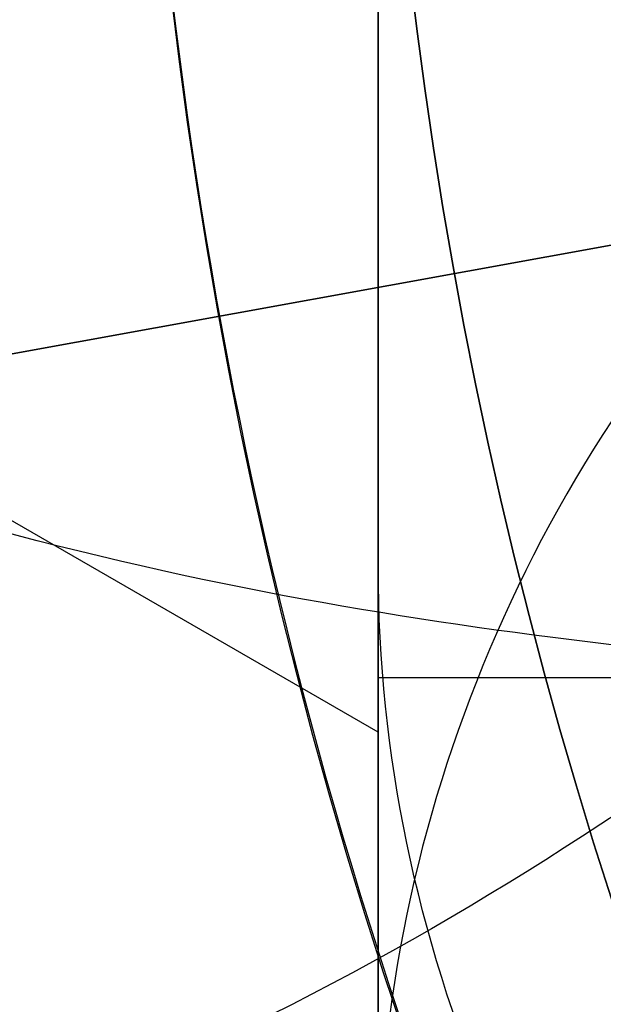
# Model space of a CAD drawing. Header units: millimetres. Extents: x -273 to 273, y -262 to 262.
# Tile 133 of 256: x -1.075 to -0.953, y -0.331 to -0.125. Entities that reach past the tile are written whole.
import ezdxf

# ---------------------------------------------------------------- set-up
doc = ezdxf.new("R2010")
doc.units = ezdxf.units.MM
doc.header["$MEASUREMENT"] = 0
doc.layers.add('Default', color=7, linetype='Continuous', true_color=0x000000)

# ---------------------------------------------------------------- blocks, each defined once
blk = doc.blocks.new('Block 01')
at = {"layer": 'Default', "color": 9, "true_color": 0xbfbfbf}
for p, q in [((-1, 0.2743069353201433, 778.668000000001), (-1.234013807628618, 0.1391990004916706, 778.668000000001)), ((-0.9999999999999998, 0.2628963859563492, 779.1679998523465), (0.9999999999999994, 0.2628963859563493, 779.1679998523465))]:
    blk.add_line(p, q, dxfattribs=at)
for points, knots in [([(-1.000000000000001, 0.9625595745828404, 779.189699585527), (-1.000000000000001, 1.280998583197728, 768.9222898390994), (-1.000000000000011, 1.60822665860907, 758.6551526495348), (-1.000000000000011, 2.162908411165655, 741.7134129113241), (-1.000000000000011, 2.385163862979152, 735.0386403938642), (-1.000000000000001, 2.680020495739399, 726.3185048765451), (-1.000000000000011, 2.749496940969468, 724.2730361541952), (-1.000000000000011, 2.950221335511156, 718.3886082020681), (-1.000000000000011, 3.082223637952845, 714.549674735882), (-1.000000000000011, 3.277304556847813, 708.911735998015), (-1.000000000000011, 3.339734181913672, 707.1127082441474), (-1.000000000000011, 3.555340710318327, 700.9136911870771), (-1.000000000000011, 3.709289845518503, 696.5137288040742), (-1.000000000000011, 3.950457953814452, 689.6254209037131), (-1.000000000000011, 4.037597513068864, 687.1370725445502), (-1.000000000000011, 4.243346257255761, 681.2464907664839), (-1.000000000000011, 4.361796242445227, 677.8442516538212), (-1.000000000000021, 4.51505934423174, 673.3905213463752), (-1.000000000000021, 4.55110413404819, 672.339072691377), (-1.000000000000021, 4.654748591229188, 669.3007794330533), (-1.000000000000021, 4.72190133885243, 667.313919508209), (-1.000000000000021, 4.819302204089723, 664.3890582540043), (-1.000000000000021, 4.850315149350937, 663.451082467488), (-1.000000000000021, 4.939106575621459, 660.7418510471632), (-1.000000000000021, 4.99619952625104, 658.9705727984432), (-1.000000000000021, 5.078196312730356, 656.3635239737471), (-1.000000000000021, 5.104171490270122, 655.5277872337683), (-1.000000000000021, 5.178117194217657, 653.1145003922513), (-1.000000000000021, 5.225159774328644, 651.5369216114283), (-1.000000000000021, 5.291775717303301, 649.2151569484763), (-1.000000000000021, 5.312728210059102, 648.4710108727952), (-1.000000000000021, 5.371892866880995, 646.3223061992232), (-1.000000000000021, 5.408934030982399, 644.9177149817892), (-1.000000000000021, 5.460257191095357, 642.8504632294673), (-1.000000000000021, 5.476222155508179, 642.1878448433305), (-1.000000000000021, 5.520726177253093, 640.2741157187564), (-1.000000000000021, 5.547853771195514, 639.0229716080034), (-1.000000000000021, 5.584037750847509, 637.1812211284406), (-1.000000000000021, 5.595070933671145, 636.5906540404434), (-1.000000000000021, 5.633113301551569, 634.4275768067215), (-1.000000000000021, 5.656253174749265, 632.8549951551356), (-1.000000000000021, 5.683104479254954, 630.3453829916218), (-1.000000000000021, 5.690876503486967, 629.4083981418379), (-1.000000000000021, 5.704959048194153, 626.7757251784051), (-1.000000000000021, 5.705103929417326, 625.0799908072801), (-1.000000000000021, 5.68662748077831, 622.6148386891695), (-1.000000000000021, 5.678186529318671, 621.8453577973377), (-1.000000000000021, 5.645450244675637, 619.6685621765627), (-1.000000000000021, 5.613843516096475, 618.2613429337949), (-1.000000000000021, 5.547641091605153, 616.2076259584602), (-1.000000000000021, 5.523868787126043, 615.5607945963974), (-1.000000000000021, 5.446622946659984, 613.7124725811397), (-1.000000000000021, 5.385124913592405, 612.5113068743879), (-1.000000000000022, 5.275243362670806, 610.7489796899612), (-1.000000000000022, 5.237283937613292, 610.1871802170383), (-1.000000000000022, 5.118499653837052, 608.5617062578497), (-1.000000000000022, 5.029625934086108, 607.4986175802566), (-1.000000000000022, 4.881019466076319, 605.9291952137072), (-1.000000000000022, 4.830320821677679, 605.4220101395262), (-1.000000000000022, 4.673910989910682, 603.9353326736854), (-1.000000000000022, 4.560934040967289, 602.9566088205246), (-1.000000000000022, 4.379236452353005, 601.5028346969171), (-1.000000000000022, 4.317553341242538, 601.0269018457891), (-1.000000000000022, 4.128574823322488, 599.6160337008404), (-1.000000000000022, 3.995433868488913, 598.6818870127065), (-1.000000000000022, 3.786684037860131, 597.2873614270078), (-1.000000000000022, 3.716032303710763, 596.8262352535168), (-1.000000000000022, 3.500665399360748, 595.4488499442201), (-1.000000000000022, 3.351765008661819, 594.5332490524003), (-1.000000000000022, 3.122282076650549, 593.1623081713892), (-1.000000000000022, 3.044892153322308, 592.7064300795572), (-1.000000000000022, 2.732205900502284, 590.8863798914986), (-1.000000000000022, 2.489709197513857, 589.5234549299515), (-1.000000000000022, 2.078471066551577, 587.2549467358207), (-1.000000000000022, 1.912200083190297, 586.3489072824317), (-1.000000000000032, 1.410808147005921, 583.6326549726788), (-1.000000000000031, 1.072868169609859, 581.8229631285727), (-1.000000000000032, 0.5711502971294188, 579.1065381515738), (-1.000000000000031, 0.4046971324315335, 578.2002993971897), (-1.000000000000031, -0.09076097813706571, 575.4739079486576), (-1.000000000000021, -0.4145497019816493, 573.6527914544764), (-1.000000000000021, -0.8824460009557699, 570.9120456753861), (-1.000000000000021, -1.035911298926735, 569.9940308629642), (-1.000000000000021, -1.488219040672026, 567.219143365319), (-1.000000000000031, -1.775493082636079, 565.3603697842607), (-1.000000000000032, -2.180303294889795, 562.5551785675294), (-1.000000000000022, -2.311710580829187, 561.6107802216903), (-1.000000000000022, -2.695615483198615, 558.739862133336), (-1.000000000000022, -2.932182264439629, 556.8112103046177), (-1.000000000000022, -3.257130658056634, 553.8923683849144), (-1.000000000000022, -3.361470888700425, 552.9039599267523), (-1.000000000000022, -3.663546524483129, 549.8806416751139), (-1.000000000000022, -3.84339114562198, 547.8439591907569), (-1.000000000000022, -4.083989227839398, 544.7530731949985), (-1.000000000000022, -4.160288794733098, 543.7000679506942), (-1.000000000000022, -4.379039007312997, 540.4594946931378), (-1.000000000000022, -4.504346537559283, 538.2707934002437), (-1.000000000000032, -4.66814441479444, 534.9404097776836), (-1.000000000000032, -4.719466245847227, 533.7993364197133), (-1.000000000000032, -4.865625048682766, 530.2683522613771), (-1.000000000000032, -4.946798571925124, 527.8778965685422), (-1.000000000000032, -5.053184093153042, 524.2318923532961), (-1.000000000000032, -5.086627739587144, 522.9765634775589), (-1.000000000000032, -5.166318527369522, 519.7554249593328), (-1.000000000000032, -5.209125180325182, 517.7895314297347), (-1.000000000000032, -5.261845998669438, 515.1450833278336), (-1.000000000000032, -5.274934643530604, 514.4665890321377), (-1.000000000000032, -5.313790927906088, 512.3949672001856), (-1.000000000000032, -5.338397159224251, 511.0018180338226), (-1.000000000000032, -5.374120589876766, 508.8936473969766), (-1.000000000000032, -5.385971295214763, 508.1786381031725), (-1.000000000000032, -5.42151507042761, 505.9960504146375), (-1.000000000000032, -5.444550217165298, 504.5284613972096), (-1.000000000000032, -5.478716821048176, 502.3080902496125), (-1.000000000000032, -5.490179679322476, 501.5553131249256), (-1.000000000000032, -5.524920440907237, 499.2587152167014), (-1.000000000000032, -5.547960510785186, 497.7148908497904), (-1.000000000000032, -5.582803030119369, 495.3799789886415), (-1.000000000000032, -5.594605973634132, 494.5888914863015), (-1.000000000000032, -5.630680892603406, 492.1773672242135), (-1.000000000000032, -5.6550555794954, 490.5569319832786), (-1.000000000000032, -5.692442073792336, 488.1072702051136), (-1.000000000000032, -5.70519005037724, 487.2780396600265), (-1.000000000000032, -5.744362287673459, 484.7528019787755), (-1.000000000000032, -5.771155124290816, 483.0568005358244), (-1.000000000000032, -5.812589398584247, 480.4943105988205), (-1.000000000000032, -5.826764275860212, 479.6278145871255), (-1.000000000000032, -5.870422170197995, 476.9922073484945), (-1.000000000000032, -5.900470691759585, 475.2231054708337), (-1.000000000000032, -5.947092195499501, 472.5518411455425), (-1.000000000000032, -5.963052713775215, 471.6496680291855), (-1.000000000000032, -6.012209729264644, 468.9091680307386), (-1.000000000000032, -6.046105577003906, 467.0708536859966), (-1.000000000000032, -6.098688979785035, 464.2970022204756), (-1.000000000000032, -6.116670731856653, 463.3614517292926), (-1.000000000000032, -6.171965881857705, 460.5236705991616), (-1.000000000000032, -6.210054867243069, 458.6214550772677), (-1.000000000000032, -6.269009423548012, 455.7533387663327), (-1.000000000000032, -6.2891248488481, 454.7874225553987), (-1.000000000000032, -6.350823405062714, 451.8621084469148), (-1.000000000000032, -6.393205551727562, 449.9027274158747), (-1.000000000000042, -6.458574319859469, 446.9508051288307), (-1.000000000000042, -6.480812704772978, 445.9582472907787), (-1.000000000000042, -6.548807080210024, 442.9572863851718), (-1.000000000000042, -6.595336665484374, 440.9489008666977), (-1.000000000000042, -6.666795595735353, 437.9257695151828), (-1.000000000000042, -6.691023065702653, 436.9110070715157), (-1.000000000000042, -6.764833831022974, 433.8484250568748), (-1.000000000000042, -6.815119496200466, 431.8006224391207), (-1.000000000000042, -6.891976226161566, 428.7210187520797), (-1.000000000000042, -6.917935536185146, 427.6892023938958), (-1.000000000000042, -7.023149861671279, 423.5381438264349), (-1.000000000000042, -7.103971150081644, 420.4189414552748), (-1.000000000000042, -7.241138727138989, 415.2075659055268), (-1.000000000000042, -7.29678422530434, 413.1153741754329), (-1.000000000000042, -7.437003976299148, 407.8807120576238), (-1.000000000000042, -7.522078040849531, 404.7382550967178), (-1.000000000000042, -7.635937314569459, 400.5500160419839), (-1.000000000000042, -7.664407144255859, 399.5042253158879), (-1.000000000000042, -7.749700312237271, 396.3732967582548), (-1.000000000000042, -7.806582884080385, 394.2881605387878), (-1.000000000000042, -7.891672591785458, 391.1648765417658), (-1.000000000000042, -7.919936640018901, 390.1267303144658), (-1.000000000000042, -8.00429786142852, 387.0239288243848), (-1.000000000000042, -8.060283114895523, 384.9592705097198), (-1.000000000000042, -8.143619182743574, 381.8691233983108), (-1.000000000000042, -8.171199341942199, 380.8436407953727), (-1.000000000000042, -8.253224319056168, 377.7832600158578), (-1.000000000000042, -8.307391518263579, 375.7483543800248), (-1.000000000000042, -8.38761078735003, 372.7048750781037), (-1.000000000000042, -8.414063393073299, 371.6963119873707), (-1.000000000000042, -8.49245311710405, 368.6903561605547), (-1.000000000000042, -8.543950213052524, 366.6929519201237), (-1.000000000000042, -8.619791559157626, 363.7073823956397), (-1.000000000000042, -8.644707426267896, 362.7192316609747), (-1.000000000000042, -8.71826754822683, 359.7774156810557), (-1.000000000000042, -8.766311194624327, 357.8237353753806), (-1.000000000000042, -8.836616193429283, 354.9050284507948), (-1.000000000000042, -8.859620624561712, 353.9400197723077), (-1.000000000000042, -8.927260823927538, 351.0697687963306), (-1.000000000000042, -8.971136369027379, 349.1645085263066), (-1.000000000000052, -9.034850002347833, 346.3193275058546), (-1.000000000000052, -9.05560279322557, 345.3794272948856), (-1.000000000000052, -9.116336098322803, 342.5858762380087), (-1.000000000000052, -9.155397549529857, 340.7322053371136), (-1.000000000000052, -9.211568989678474, 337.9649235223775), (-1.000000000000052, -9.22976443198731, 337.0513347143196), (-1.000000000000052, -9.282706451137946, 334.3373276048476), (-1.000000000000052, -9.31637641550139, 332.5368882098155), (-1.000000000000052, -9.364159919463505, 329.8495882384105), (-1.000000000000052, -9.379526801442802, 328.9627500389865), (-1.000000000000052, -9.423894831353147, 326.3288391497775), (-1.000000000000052, -9.451664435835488, 324.5817456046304), (-1.000000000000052, -9.49032037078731, 321.9742184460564), (-1.000000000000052, -9.502621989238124, 321.1138059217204), (-1.000000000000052, -9.53931983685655, 318.4428241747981), (-1.000000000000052, -9.56207256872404, 316.6322322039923), (-1.000000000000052, -9.593117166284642, 313.8735154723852), (-1.000000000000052, -9.603134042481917, 312.9254102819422), (-1.000000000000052, -9.630812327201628, 310.1118496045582), (-1.000000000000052, -9.646493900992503, 308.2463744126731), (-1.000000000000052, -9.665478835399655, 305.462748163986), (-1.000000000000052, -9.67102364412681, 304.5446125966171), (-1.000000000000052, -9.689922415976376, 300.924893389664), (-1.000000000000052, -9.697519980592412, 298.223278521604), (-1.000000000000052, -9.697964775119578, 293.7590302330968), (-1.000000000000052, -9.695019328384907, 291.9963982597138), (-1.000000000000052, -9.679547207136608, 287.6344381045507), (-1.000000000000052, -9.663126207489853, 285.0351232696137), (-1.000000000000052, -9.631127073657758, 281.5788330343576), (-1.000000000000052, -9.622363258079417, 280.7217952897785), (-1.000000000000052, -9.593669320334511, 278.1613667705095), (-1.000000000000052, -9.571257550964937, 276.4580037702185), (-1.000000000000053, -9.532633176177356, 273.9073598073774), (-1.000000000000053, -9.518965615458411, 273.0600403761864), (-1.000000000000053, -9.46114230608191, 269.6828585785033), (-1.000000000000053, -9.410324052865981, 267.1531103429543), (-1.000000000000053, -9.274660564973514, 261.2689274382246), (-1.000000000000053, -9.184113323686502, 257.9146251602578), (-1.000000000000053, -9.080691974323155, 254.5607204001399)], [-7.98116551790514e-12, -7.98116551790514e-12, -7.98116551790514e-12, -7.98116551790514e-12, 3.081704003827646, 3.081704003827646, 5.085245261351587, 5.085245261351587, 5.699239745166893, 5.699239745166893, 6.851600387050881, 6.851600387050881, 7.391633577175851, 7.391633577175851, 8.712430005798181, 8.712430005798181, 9.459392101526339, 9.459392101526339, 10.48068218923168, 10.48068218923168, 10.79630207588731, 10.79630207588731, 11.39270035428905, 11.39270035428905, 11.67424684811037, 11.67424684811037, 12.20590617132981, 12.20590617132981, 12.45674824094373, 12.45674824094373, 12.93023201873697, 12.93023201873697, 13.15356427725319, 13.15356427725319, 13.57508775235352, 13.57508775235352, 13.77393089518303, 13.77393089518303, 14.14936173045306, 14.14936173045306, 14.32656266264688, 14.32656266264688, 14.79838536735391, 14.79838536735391, 15.07948939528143, 15.07948939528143, 15.58819901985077, 15.58819901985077, 15.81905549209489, 15.81905549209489, 16.24131199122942, 16.24131199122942, 16.43549020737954, 16.43549020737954, 16.79629289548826, 16.79629289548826, 16.96521467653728, 16.96521467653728, 17.285235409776, 17.285235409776, 17.43814721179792, 17.43814721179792, 17.73370002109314, 17.73370002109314, 17.87767266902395, 17.87767266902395, 18.16074032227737, 18.16074032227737, 18.30069174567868, 18.30069174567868, 18.5789765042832, 18.5789765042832, 18.71769629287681, 18.71769629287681, 19.13299067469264, 19.13299067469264, 19.40934111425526, 19.40934111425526, 19.9616329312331, 19.9616329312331, 20.23805208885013, 20.23805208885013, 20.79294689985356, 20.79294689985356, 21.07217110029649, 21.07217110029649, 21.63640002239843, 21.63640002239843, 21.92244531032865, 21.92244531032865, 22.50534176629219, 22.50534176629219, 22.80350729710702, 22.80350729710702, 23.41685276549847, 23.41685276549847, 23.73357841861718, 23.73357841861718, 24.39123645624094, 24.39123645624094, 24.73390189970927, 24.73390189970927, 25.45143825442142, 25.45143825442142, 25.82816946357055, 25.82816946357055, 26.41807553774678, 26.41807553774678, 26.6216616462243, 26.6216616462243, 27.03967140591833, 27.03967140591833, 27.25420364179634, 27.25420364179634, 27.69453453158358, 27.69453453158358, 27.9203938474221, 27.9203938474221, 28.38359272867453, 28.38359272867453, 28.62094539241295, 28.62094539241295, 29.10713095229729, 29.10713095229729, 29.35592950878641, 29.35592950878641, 29.86479339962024, 29.86479339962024, 30.12477697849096, 30.12477697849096, 30.6555840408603, 30.6555840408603, 30.92627831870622, 30.92627831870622, 31.47786629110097, 31.47786629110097, 31.75858326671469, 31.75858326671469, 32.32936223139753, 32.32936223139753, 32.61919991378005, 32.61919991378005, 33.2071516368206, 33.2071516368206, 33.50499370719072, 33.50499370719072, 34.10767096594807, 34.10767096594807, 34.41218644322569, 34.41218644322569, 35.02671236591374, 35.02671236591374, 35.33635521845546, 35.33635521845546, 36.27242988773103, 36.27242988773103, 36.90030934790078, 36.90030934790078, 37.84339182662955, 37.84339182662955, 38.15724527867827, 38.15724527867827, 38.78301886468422, 38.78301886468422, 39.09457813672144, 39.09457813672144, 39.71420329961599, 39.71420329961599, 40.02195932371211, 40.02195932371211, 40.63264724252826, 40.63264724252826, 40.93532021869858, 40.93532021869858, 41.53474057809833, 41.53474057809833, 41.83128001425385, 41.83128001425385, 42.41756123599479, 42.41756123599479, 42.70714607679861, 42.70714607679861, 43.27887559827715, 43.27887559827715, 43.56091437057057, 43.56091437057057, 44.11713895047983, 44.11713895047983, 44.39126992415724, 44.39126992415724, 44.93149598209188, 44.93149598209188, 45.1975873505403, 45.1975873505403, 45.72178135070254, 45.72178135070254, 45.97993145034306, 45.97993145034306, 46.5231515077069, 46.5231515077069, 46.80759886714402, 46.80759886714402, 47.36726055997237, 47.36726055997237, 47.64270616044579, 47.64270616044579, 48.45319116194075, 48.45319116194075, 48.98198061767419, 48.98198061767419, 49.76178745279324, 49.76178745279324, 50.01891209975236, 50.01891209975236, 50.52996424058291, 50.52996424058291, 50.78419301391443, 50.78419301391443, 51.54326727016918, 51.54326727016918, 52.5499169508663, 52.5499169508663, 52.5499169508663, 52.5499169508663]), ([(-1.000000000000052, -10.48135596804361, 254.560720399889), (-1.000000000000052, -10.58511833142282, 257.9300429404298), (-1.000000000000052, -10.67568596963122, 261.2905291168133), (-1.000000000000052, -10.81127225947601, 267.1833387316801), (-1.000000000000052, -10.86202136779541, 269.715529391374), (-1.000000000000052, -10.91974508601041, 273.095985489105), (-1.000000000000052, -10.93338717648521, 273.944137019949), (-1.000000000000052, -10.97193319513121, 276.4972971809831), (-1.000000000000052, -10.99429016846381, 278.202344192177), (-1.000000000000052, -11.02289856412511, 280.765305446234), (-1.000000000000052, -11.03163321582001, 281.623192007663), (-1.000000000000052, -11.06351255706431, 285.082885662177), (-1.000000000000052, -11.07983907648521, 287.684754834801), (-1.000000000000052, -11.09514746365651, 292.050957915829), (-1.000000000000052, -11.09802542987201, 293.815278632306), (-1.000000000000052, -11.09740779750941, 298.2836648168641), (-1.000000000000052, -11.08970462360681, 300.987728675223), (-1.000000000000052, -11.07066442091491, 304.61067760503), (-1.000000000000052, -11.06508399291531, 305.529594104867), (-1.000000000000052, -11.04599193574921, 308.3154951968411), (-1.000000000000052, -11.03023938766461, 310.182464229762), (-1.000000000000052, -11.00245551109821, 312.998227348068), (-1.000000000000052, -10.99240361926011, 313.9470411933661), (-1.000000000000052, -10.96125861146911, 316.7077490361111), (-1.000000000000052, -10.93844128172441, 318.5196234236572), (-1.000000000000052, -10.90164996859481, 321.1924661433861), (-1.000000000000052, -10.88931877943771, 322.0534572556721), (-1.000000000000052, -10.85057526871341, 324.6626495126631), (-1.000000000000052, -10.82274859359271, 326.410829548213), (-1.000000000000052, -10.77829688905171, 329.0463336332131), (-1.000000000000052, -10.76290265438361, 329.9336785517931), (-1.000000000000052, -10.71503879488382, 332.62242367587), (-1.000000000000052, -10.68131693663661, 334.4238014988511), (-1.000000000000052, -10.62829949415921, 337.1391779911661), (-1.000000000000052, -10.61007961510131, 338.053197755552), (-1.000000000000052, -10.55383704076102, 340.8216947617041), (-1.000000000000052, -10.51473010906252, 342.6761499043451), (-1.000000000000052, -10.45393136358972, 345.4708380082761), (-1.000000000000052, -10.43315759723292, 346.4110910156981), (-1.000000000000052, -10.36938359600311, 349.257251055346), (-1.000000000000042, -10.32546993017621, 351.1631375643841), (-1.000000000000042, -10.25777558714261, 354.0342878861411), (-1.000000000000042, -10.23475405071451, 354.9995696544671), (-1.000000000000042, -10.16440059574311, 357.9190152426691), (-1.000000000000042, -10.11632688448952, 359.8731611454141), (-1.000000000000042, -10.04272487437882, 362.8156349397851), (-1.000000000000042, -10.01779606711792, 363.8039778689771), (-1.000000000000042, -9.941918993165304, 366.7900421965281), (-1.000000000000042, -9.890400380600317, 368.7877490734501), (-1.000000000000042, -9.811981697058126, 371.794117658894), (-1.000000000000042, -9.785520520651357, 372.8027908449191), (-1.000000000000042, -9.705278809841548, 375.8465172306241), (-1.000000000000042, -9.65109897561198, 377.8815598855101), (-1.000000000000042, -9.56905841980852, 380.9421041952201), (-1.000000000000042, -9.541474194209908, 381.9676132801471), (-1.000000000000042, -9.45812933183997, 385.057754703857), (-1.000000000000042, -9.402140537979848, 387.1223808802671), (-1.000000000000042, -9.317777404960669, 390.2250910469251), (-1.000000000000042, -9.289513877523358, 391.2631780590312), (-1.000000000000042, -9.204429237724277, 394.3861965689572), (-1.000000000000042, -9.147552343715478, 396.4711265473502), (-1.000000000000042, -9.062271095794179, 399.6017010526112), (-1.000000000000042, -9.033806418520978, 400.6473439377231), (-1.000000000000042, -8.919974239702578, 404.8348066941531), (-1.000000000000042, -8.83492493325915, 407.9766352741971), (-1.000000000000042, -8.6947560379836, 413.2100918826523), (-1.000000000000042, -8.63913479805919, 415.3017064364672), (-1.000000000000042, -8.50203674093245, 420.5114153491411), (-1.000000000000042, -8.421262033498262, 423.6295282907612), (-1.000000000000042, -8.316113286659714, 427.7790828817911), (-1.000000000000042, -8.290171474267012, 428.8104846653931), (-1.000000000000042, -8.213369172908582, 431.8887788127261), (-1.000000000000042, -8.16312078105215, 433.9356864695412), (-1.000000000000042, -8.089366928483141, 436.9968975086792), (-1.000000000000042, -8.06515888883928, 438.0111839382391), (-1.000000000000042, -7.993759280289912, 441.0328391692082), (-1.000000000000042, -7.947269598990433, 443.0402245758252), (-1.000000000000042, -7.879335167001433, 446.0396656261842), (-1.000000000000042, -7.857116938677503, 447.0317037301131), (-1.000000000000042, -7.791808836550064, 449.9820368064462), (-1.000000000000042, -7.749466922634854, 451.9403483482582), (-1.000000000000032, -7.687827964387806, 454.8640478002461), (-1.000000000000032, -7.667732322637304, 455.8294188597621), (-1.000000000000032, -7.608836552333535, 458.6958890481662), (-1.000000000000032, -7.570786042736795, 460.5970035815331), (-1.000000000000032, -7.515547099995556, 463.4331329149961), (-1.000000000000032, -7.497583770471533, 464.3681326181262), (-1.000000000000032, -7.445054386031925, 467.1403425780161), (-1.000000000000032, -7.411193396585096, 468.9775661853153), (-1.000000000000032, -7.362086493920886, 471.7164411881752), (-1.000000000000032, -7.346142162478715, 472.6180800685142), (-1.000000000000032, -7.299567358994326, 475.2877772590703), (-1.000000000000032, -7.269548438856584, 477.0558462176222), (-1.000000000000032, -7.225932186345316, 479.6899284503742), (-1.000000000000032, -7.211770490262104, 480.5559323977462), (-1.000000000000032, -7.170373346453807, 483.1170107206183), (-1.000000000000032, -7.143603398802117, 484.8120925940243), (-1.000000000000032, -7.104462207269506, 487.3359909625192), (-1.000000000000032, -7.091723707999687, 488.1648017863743), (-1.000000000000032, -7.054362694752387, 490.6133034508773), (-1.000000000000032, -7.030002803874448, 492.2329982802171), (-1.000000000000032, -6.993946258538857, 494.6434706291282), (-1.000000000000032, -6.982148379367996, 495.4342466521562), (-1.000000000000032, -6.947317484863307, 497.7683642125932), (-1.000000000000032, -6.924282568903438, 499.3117057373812), (-1.000000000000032, -6.889545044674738, 501.6076602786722), (-1.000000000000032, -6.878081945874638, 502.3602769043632), (-1.000000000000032, -6.843910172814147, 504.5803553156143), (-1.000000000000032, -6.820868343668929, 506.0478120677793), (-1.000000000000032, -6.785308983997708, 508.2303083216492), (-1.000000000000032, -6.773451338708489, 508.9453584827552), (-1.000000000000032, -6.737701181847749, 511.0538969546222), (-1.000000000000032, -6.713072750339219, 512.4473730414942), (-1.000000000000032, -6.674175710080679, 514.5196220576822), (-1.000000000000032, -6.661070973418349, 515.1984166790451), (-1.000000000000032, -6.608270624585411, 517.8446981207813), (-1.000000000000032, -6.56539016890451, 519.8121244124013), (-1.000000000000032, -6.4855437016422, 523.0364157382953), (-1.000000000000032, -6.45202259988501, 524.2933648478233), (-1.000000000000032, -6.34533769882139, 527.9459072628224), (-1.000000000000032, -6.263903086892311, 530.3412795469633), (-1.000000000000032, -6.117259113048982, 533.8804352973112), (-1.000000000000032, -6.065739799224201, 535.0247653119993), (-1.000000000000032, -5.901239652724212, 538.3662982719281), (-1.000000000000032, -5.775360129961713, 540.5628883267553), (-1.000000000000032, -5.555603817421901, 543.8158341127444), (-1.000000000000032, -5.478921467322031, 544.8733275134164), (-1.000000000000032, -5.237049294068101, 547.9783933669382), (-1.000000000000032, -5.056228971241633, 550.0247600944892), (-1.000000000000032, -4.752521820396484, 553.0627493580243), (-1.000000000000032, -4.647599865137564, 554.0561530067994), (-1.000000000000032, -4.320842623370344, 556.9898160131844), (-1.000000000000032, -4.082972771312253, 558.9282843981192), (-1.000000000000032, -3.697004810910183, 561.8136061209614), (-1.000000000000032, -3.564914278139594, 562.7626025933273), (-1.000000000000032, -3.158147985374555, 565.5804882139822), (-1.000000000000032, -2.869558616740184, 567.4473513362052), (-1.000000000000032, -2.415306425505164, 570.2336020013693), (-1.000000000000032, -2.261264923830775, 571.1548994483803), (-1.000000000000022, -1.791945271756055, 573.9035506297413), (-1.000000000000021, -1.467305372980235, 575.7292889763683), (-1.000000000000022, -0.9707572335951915, 578.4614631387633), (-1.000000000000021, -0.8040808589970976, 579.3688656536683), (-1.000000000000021, -0.3021880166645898, 582.0861495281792), (-1.000000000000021, 0.03569499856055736, 583.8955381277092), (-1.000000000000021, 0.5367179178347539, 586.6098755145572), (-1.000000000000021, 0.7026845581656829, 587.5143018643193), (-1.000000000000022, 1.112800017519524, 589.7767942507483), (-1.000000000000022, 1.354493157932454, 591.1353138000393), (-1.000000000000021, 1.666031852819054, 592.9489163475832), (-1.000000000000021, 1.743064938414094, 593.4027545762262), (-1.000000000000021, 1.971324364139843, 594.7665962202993), (-1.000000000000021, 2.119379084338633, 595.6771341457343), (-1.000000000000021, 2.333431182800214, 597.0463870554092), (-1.000000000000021, 2.403598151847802, 597.5044463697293), (-1.000000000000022, 2.610761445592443, 598.8886963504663), (-1.000000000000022, 2.742844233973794, 599.8156275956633), (-1.000000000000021, 2.930246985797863, 601.2151506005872), (-1.000000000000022, 2.991376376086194, 601.6869588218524), (-1.000000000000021, 3.171363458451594, 603.1275236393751), (-1.000000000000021, 3.283251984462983, 604.0971539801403), (-1.000000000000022, 3.438128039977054, 605.5698704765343), (-1.000000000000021, 3.488318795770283, 606.0721949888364), (-1.000000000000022, 3.635454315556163, 607.6267784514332), (-1.000000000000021, 3.723445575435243, 608.6798807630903), (-1.000000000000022, 3.841069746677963, 610.2903893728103), (-1.000000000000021, 3.878670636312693, 610.8472161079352), (-1.000000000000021, 3.987582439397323, 612.5950459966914), (-1.000000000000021, 4.048541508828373, 613.7866822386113), (-1.000000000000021, 4.125143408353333, 615.6210389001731), (-1.000000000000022, 4.148732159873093, 616.2634379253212), (-1.000000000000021, 4.214475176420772, 618.3047489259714), (-1.000000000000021, 4.245857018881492, 619.7039925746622), (-1.000000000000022, 4.278371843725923, 621.8693201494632), (-1.000000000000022, 4.286757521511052, 622.6353096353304), (-1.000000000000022, 4.305114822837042, 625.0910164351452), (-1.000000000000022, 4.304935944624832, 626.7807964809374), (-1.000000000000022, 4.290862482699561, 629.4050399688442), (-1.000000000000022, 4.283098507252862, 630.3395495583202), (-1.000000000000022, 4.256278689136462, 632.8435107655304), (-1.000000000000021, 4.233168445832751, 634.4129167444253), (-1.000000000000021, 4.19518031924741, 636.5718879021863), (-1.000000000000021, 4.184159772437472, 637.1615244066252), (-1.000000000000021, 4.148012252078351, 639.0007143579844), (-1.000000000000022, 4.120911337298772, 640.2502285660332), (-1.000000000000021, 4.076450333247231, 642.1616209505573), (-1.000000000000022, 4.060498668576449, 642.8235324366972), (-1.000000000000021, 4.009212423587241, 644.8888592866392), (-1.000000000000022, 3.972196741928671, 646.2922325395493), (-1.000000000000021, 3.913071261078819, 648.4392005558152), (-1.000000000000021, 3.892130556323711, 649.1828278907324), (-1.000000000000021, 3.82554648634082, 651.5031971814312), (-1.000000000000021, 3.77852520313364, 653.0798993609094), (-1.000000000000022, 3.70461129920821, 655.4919445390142), (-1.000000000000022, 3.678645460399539, 656.3273161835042), (-1.000000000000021, 3.596673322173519, 658.9333980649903), (-1.000000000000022, 3.539596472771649, 660.7040744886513), (-1.000000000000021, 3.450828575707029, 663.4124608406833), (-1.000000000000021, 3.419822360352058, 664.3501933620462), (-1.000000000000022, 3.322438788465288, 667.2744239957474), (-1.000000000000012, 3.255297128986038, 669.2608965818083), (-1.000000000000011, 3.151668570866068, 672.2986527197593), (-1.000000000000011, 3.115628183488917, 673.3499515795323), (-1.000000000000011, 2.962378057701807, 677.8032248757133), (-1.000000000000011, 2.843937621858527, 681.2051568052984), (-1.000000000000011, 2.638202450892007, 687.0953208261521), (-1.000000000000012, 2.551066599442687, 689.5835586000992), (-1.000000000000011, 2.309905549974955, 696.4716660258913), (-1.000000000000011, 2.155960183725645, 700.8715385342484), (-1.000000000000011, 1.940358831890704, 707.0704417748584), (-1.000000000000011, 1.877930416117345, 708.8694455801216), (-1.000000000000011, 1.682852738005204, 714.5073271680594), (-1.000000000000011, 1.550852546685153, 718.3462274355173), (-1.000000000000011, 1.350131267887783, 724.2306072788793), (-1.000000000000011, 1.280655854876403, 726.2760610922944), (-1.000000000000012, 0.9858041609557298, 734.9961111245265), (-1.000000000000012, 0.7635526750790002, 741.6708130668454), (-1.000000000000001, 0.208884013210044, 758.6122392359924), (-1.000000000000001, -0.1183353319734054, 768.8791334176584), (-1.000000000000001, -0.4367668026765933, 779.1463001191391)], [-0.000923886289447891, -0.000923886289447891, -0.000923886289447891, -0.000923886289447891, 1.007598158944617, 1.007598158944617, 1.76741793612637, 1.76741793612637, 2.021900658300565, 2.021900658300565, 2.533466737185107, 2.533466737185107, 2.790850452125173, 2.790850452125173, 3.571437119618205, 3.571437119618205, 4.10074247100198, 4.10074247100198, 4.911976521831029, 4.911976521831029, 5.187661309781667, 5.187661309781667, 5.74778116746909, 5.74778116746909, 6.032446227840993, 6.032446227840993, 6.576060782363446, 6.576060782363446, 6.834389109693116, 6.834389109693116, 7.358918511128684, 7.358918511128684, 7.625166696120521, 7.625166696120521, 8.16568402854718, 8.16568402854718, 8.43994923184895, 8.43994923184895, 8.996419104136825, 8.996419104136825, 9.278568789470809, 9.278568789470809, 9.850496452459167, 9.850496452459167, 10.1401684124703, 10.1401684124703, 10.72659980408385, 10.72659980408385, 11.02320219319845, 11.02320219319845, 11.62272402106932, 11.62272402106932, 11.92543540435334, 11.92543540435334, 12.53617525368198, 12.53617525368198, 12.84394466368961, 12.84394466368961, 13.4635711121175, 13.4635711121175, 13.77511809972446, 13.77511809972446, 14.40084079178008, 14.40084079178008, 14.71465538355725, 14.71465538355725, 15.6575657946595, 15.6575657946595, 16.2852830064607, 16.2852830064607, 17.22104704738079, 17.22104704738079, 17.53057087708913, 17.53057087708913, 18.14483891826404, 18.14483891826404, 18.44921684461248, 18.44921684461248, 19.05160446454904, 19.05160446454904, 19.34929575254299, 19.34929575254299, 19.93693677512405, 19.93693677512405, 20.22661591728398, 20.22661591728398, 20.79707445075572, 20.79707445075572, 21.07763104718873, 21.07763104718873, 21.62890135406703, 21.62890135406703, 21.89944005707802, 21.89944005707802, 22.42994646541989, 22.42994646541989, 22.68978694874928, 22.68978694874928, 23.19838383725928, 23.19838383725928, 23.44706082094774, 23.44706082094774, 23.93303276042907, 23.93303276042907, 24.17029613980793, 24.17029613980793, 24.63335830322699, 24.63335830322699, 24.85917344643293, 24.85917344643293, 25.29947243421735, 25.29947243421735, 25.51402073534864, 25.51402073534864, 25.9321360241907, 25.9321360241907, 26.13581588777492, 26.13581588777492, 26.72619253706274, 26.72619253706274, 27.10341689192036, 27.10341689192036, 27.82244262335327, 27.82244262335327, 28.16609277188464, 28.16609277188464, 28.82613486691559, 28.82613486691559, 29.14421731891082, 29.14421731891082, 29.7604932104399, 29.7604932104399, 30.0601725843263, 30.0601725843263, 30.64604983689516, 30.64604983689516, 30.93349468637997, 30.93349468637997, 31.50019215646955, 31.50019215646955, 31.78042109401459, 31.78042109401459, 32.33673553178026, 32.33673553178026, 32.61351503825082, 32.61351503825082, 33.16572399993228, 33.16572399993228, 33.44158682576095, 33.44158682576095, 33.85554507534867, 33.85554507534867, 33.99364604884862, 33.99364604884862, 34.27039577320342, 34.27039577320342, 34.40941817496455, 34.40941817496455, 34.69030305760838, 34.69030305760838, 34.83302975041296, 34.83302975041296, 35.12584033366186, 35.12584033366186, 35.27728872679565, 35.27728872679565, 35.59430765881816, 35.59430765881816, 35.76173672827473, 35.76173672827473, 36.11968250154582, 36.11968250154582, 36.31253329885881, 36.31253329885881, 36.73240368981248, 36.73240368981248, 36.96221667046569, 36.96221667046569, 37.46914895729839, 37.46914895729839, 37.74951534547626, 37.74951534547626, 38.22039360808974, 38.22039360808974, 38.39731845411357, 38.39731845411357, 38.77226685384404, 38.77226685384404, 38.97090138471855, 38.97090138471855, 39.39206680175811, 39.39206680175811, 39.61524732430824, 39.61524732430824, 40.08847636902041, 40.08847636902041, 40.33921328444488, 40.33921328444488, 40.87070134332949, 40.87070134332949, 41.15217977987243, 41.15217977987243, 41.74847229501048, 41.74847229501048, 42.06405277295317, 42.06405277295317, 43.08526861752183, 43.08526861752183, 43.83221065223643, 43.83221065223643, 45.15300331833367, 45.15300331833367, 45.69303881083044, 45.69303881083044, 46.84540973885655, 46.84540973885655, 47.45941053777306, 47.45941053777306, 49.46296582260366, 49.46296582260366, 52.5446510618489, 52.5446510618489, 52.5446510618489, 52.5446510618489]), ([(-1.000000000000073, -0.267949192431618, 776.565029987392), (-1.000000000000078, -0.267949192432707, 776.4830016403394), (-1.000000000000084, -0.2655453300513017, 776.3845969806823), (-1.00000000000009, -0.2445531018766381, 776.2772523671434), (-1.000000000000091, -0.2366494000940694, 776.2453987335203), (-1.000000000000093, -0.2190976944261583, 776.2169829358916), (-1.000000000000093, -0.2147263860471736, 776.2111867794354), (-1.000000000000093, -0.2072387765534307, 776.2040745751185), (-1.000000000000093, -0.203100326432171, 776.2010384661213), (-1.000000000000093, -0.1959487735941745, 776.1975664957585), (-1.000000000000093, -0.1917246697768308, 776.1963099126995), (-1.000000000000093, -0.1842193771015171, 776.1954563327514), (-1.000000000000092, -0.1795733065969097, 776.1957804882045), (-1.000000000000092, -0.1649687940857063, 776.1989867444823), (-1.000000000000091, -0.1538041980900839, 776.2061877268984), (-1.000000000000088, -0.1251142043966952, 776.2301585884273), (-1.000000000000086, -0.1065389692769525, 776.2556952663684), (-1.000000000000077, -0.0349545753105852, 776.3659956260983), (-1.000000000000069, 0.005406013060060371, 776.4660782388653), (-1.000000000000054, 0.08469570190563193, 776.6728168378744), (-1.000000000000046, 0.1208529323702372, 776.7805252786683), (-1.000000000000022, 0.22294599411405, 777.1078115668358), (-1.000000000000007, 0.2819867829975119, 777.330806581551), (-0.9999999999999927, 0.3320508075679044, 777.5351191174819)], [-0.175607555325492, -0.175607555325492, -0.175607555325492, -0.175607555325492, -0.150999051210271, -0.150999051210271, -0.14279416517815, -0.14279416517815, -0.14097923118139, -0.14097923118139, -0.13969605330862, -0.13969605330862, -0.13859429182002, -0.13859429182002, -0.137429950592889, -0.137429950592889, -0.134108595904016, -0.134108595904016, -0.126214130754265, -0.126214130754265, -0.094660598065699, -0.094660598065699, -0.0631070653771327, -0.0631070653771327, 0, 0, 0, 0])]:
    blk.add_open_spline(points, degree=3, knots=knots, dxfattribs=at)
for points, degree in [([(-1.000000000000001, 0.9625595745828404, 779.189699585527), (-1.000000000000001, 0.2628963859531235, 779.1679998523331), (-1.000000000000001, -0.4367668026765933, 779.1463001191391)], 2), ([(-1.00000000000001, 0.599904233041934, 778.6680000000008), (-1.000000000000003, 0.165977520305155, 778.6680000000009), (-0.9999999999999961, -0.267949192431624, 778.668000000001)], 2), ([(-0.6999999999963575, 0.2451770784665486, 748.3358205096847), (-0.7785398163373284, 0.2451770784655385, 748.3358205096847), (-0.9347173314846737, 0.3104247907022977, 748.3379565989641), (-1.000000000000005, 0.4665186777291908, 748.3430668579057), (-1.000000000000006, 0.5450164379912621, 748.3456367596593)], 3), ([(-0.7000000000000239, 0.5351187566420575, 577.2401113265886), (-0.7785398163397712, 0.5351187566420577, 577.2401113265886), (-0.9347173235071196, 0.4708880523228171, 577.2517836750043), (-1.000000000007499, 0.3172272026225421, 577.2797077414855), (-1.00000000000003, 0.2399529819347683, 577.293750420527)], 3), ([(-0.6999999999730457, 0.07479145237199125, 585.76007962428), (-0.7785398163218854, 0.07479145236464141, 585.7600796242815), (-0.9347173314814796, 0.1389896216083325, 585.7482296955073), (-1.000000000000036, 0.2925726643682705, 585.7198807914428), (-1.00000000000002, 0.3698077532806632, 585.7056244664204)], 3)]:
    blk.add_open_spline(points, degree=degree, dxfattribs=at)

msp = doc.modelspace()

# ---------------------------------------------------------------- linework, layer by layer
at = {"layer": 'Default', "color": 9, "true_color": 0xbfbfbf}
for p, q in [((-1.820292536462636, -0.3302046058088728, -560.768000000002), (1.820292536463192, 0.3302046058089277, -560.768000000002)), ((-0.309941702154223, -0.05622402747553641, -556.168000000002), (-1.820292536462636, -0.3302046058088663, -556.168000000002))]:
    msp.add_line(p, q, dxfattribs=at)
for centre, radius in [((2.48689957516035e-13, 4.67546815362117e-14, -579.6680000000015), 16), ((1.76744971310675e-13, 1.17676755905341e-15, -67.067876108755), 3.5), ((1.502247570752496e-14, 1.572370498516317e-15, -65.41749310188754), 3.5), ((1.766383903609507e-13, 3.113232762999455e-15, -62.66787610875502), 3), ((1.76717114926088e-13, 1.682889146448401e-15, -65.91787610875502), 2.625), ((2.48689957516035e-13, 4.217312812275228e-14, -582.5224783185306), 2.552031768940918), ((2.581645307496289e-14, 3.38909400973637e-15, -61.26787610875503), 2.4585), ((2.486899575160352e-13, 4.553261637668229e-14, -580.4293920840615), 2), ((2.77542757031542e-13, 3.047517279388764e-14, -558.4680000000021), 1.85), ((1.767849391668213e-13, 4.505931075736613e-16, -68.71787610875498), 1.25), ((1.768200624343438e-13, -1.875601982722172e-16, -70.16787610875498), 1.05), ((2.761611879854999e-13, 3.545958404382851e-14, -555.668000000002), 0.9999999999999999)]:
    msp.add_circle(centre, radius, dxfattribs=at)
for centre, radius, start, end in [((-3.8628076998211e-14, 1.277357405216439e-14, -22), 100.85, 0.002522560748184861, 270), ((-3.8628076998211e-14, 1.277357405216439e-14, -22), 100.05, 0.00252256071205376, 270), ((2.486899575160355e-13, 4.64253806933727e-14, -579.1680000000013), 15.99999999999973, 89.99999999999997, 269.9999999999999), ((2.486899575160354e-13, 4.376084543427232e-14, -580.1680000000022), 16, 89.99999999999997, 269.9999999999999), ((2.486899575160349e-13, 7.307073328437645e-14, -578.6680000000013), 15.49999999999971, 89.99999999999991, 269.9999999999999), ((2.486899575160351e-13, 9.12188706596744e-15, -603.1680000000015), 7.499999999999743, 89.99999999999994, 269.9999999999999), ((2.486899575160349e-13, 4.598129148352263e-14, -580.1680000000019), 7.500000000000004, 89.99999999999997, 269.9999999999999), ((2.48689957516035e-13, 7.789619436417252e-15, -603.668000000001), 6.999999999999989, 89.9999999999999, 269.9999999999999), ((2.486899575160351e-13, 7.789619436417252e-15, -603.6680000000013), 4.458500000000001, 89.99999999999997, 269.9999999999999), ((2.488564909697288e-13, 1.265031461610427e-14, -583.6680000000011), 4.45849999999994, 89.9999999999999, 262.0775736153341), ((2.448644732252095e-14, 7.79312288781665e-15, -62.8678761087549), 4.449999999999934, 59.47667614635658, 239.4766761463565), ((2.185933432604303e-14, -9.758911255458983e-15, -59.66787610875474), 4.450000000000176, 59.47667614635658, 239.4766761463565), ((2.410389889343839e-14, 7.796626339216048e-15, -62.8678761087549), 4.449999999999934, 239.4766761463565, 59.47667614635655), ((2.080400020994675e-14, -9.18803421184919e-15, -59.66787610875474), 4.450000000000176, 239.4766761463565, 59.47667614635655), ((2.142905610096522e-14, 2.873867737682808e-15, -62.86787610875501), 2.999765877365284, 329.4766761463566, 149.4766761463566), ((2.997251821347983e-14, 4.076401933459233e-15, -59.66787610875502), 2.999765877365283, 329.4766761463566, 149.4766761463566), ((2.197891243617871e-14, 2.744134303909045e-15, -62.55537610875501), 2.458500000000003, 329.4766761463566, 149.4766761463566), ((2.974346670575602e-14, 3.422327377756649e-15, -59.98037610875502), 2.458500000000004, 329.4766761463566, 149.4766761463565), ((2.48689957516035e-13, 4.298368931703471e-14, -582.190784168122), 2.000000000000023, 89.99999999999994, 269.9999999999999), ((2.486899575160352e-13, 4.764662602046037e-14, -578.668000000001), 2, 89.99999999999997, 269.9999999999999), ((2.781716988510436e-13, 2.665430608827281e-14, -560.768000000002), 1.850000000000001, 100.2817592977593, 280.2817592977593), ((2.762601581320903e-13, 3.311464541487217e-14, -556.168000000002), 1.850000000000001, 100.2817592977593, 280.2817592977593), ((2.097795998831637e-14, 2.441837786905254e-15, -62.86787610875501), 2.999765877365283, 149.4766761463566, 329.4766761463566), ((2.978805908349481e-14, 4.140150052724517e-15, -59.66787610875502), 2.999765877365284, 149.4766761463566, 329.4766761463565), ((0.0009480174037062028, 0.0009537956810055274, -69.96787610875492), 1.250951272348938, 270.0435534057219, 180.2176346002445), ((1.771916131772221e-13, 4.653239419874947e-15, -59.16787610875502), 2.500000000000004, 180.1740811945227, 0.1740811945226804), ((-2.842170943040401e-14, 2.244456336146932e-14, -44), 100.85, 180, 270), ((0, 3.665541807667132e-14), 100.85, 180, 270), ((-1.4210854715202e-14, 2.244456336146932e-14), 100.05, 180, 270), ((4.085620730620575e-14, 1.572370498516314e-15, -66.16787610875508), 3.499999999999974, 179.9999999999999, 359.9999999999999), ((3.97459842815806e-14, 1.572370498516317e-15, -64.66711009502), 3.499999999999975, 179.9999999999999, 0), ((2.417510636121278e-14, 2.23850431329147e-15, -62.55537610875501), 2.458500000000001, 180, 329.4766761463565), ((3.147482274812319e-14, 2.793615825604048e-15, -59.98037610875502), 2.458500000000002, 180, 329.4766761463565), ((2.757793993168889e-13, 3.547390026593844e-14, -556.168000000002), 1, 180, 2.544443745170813e-14), ((2.763900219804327e-13, 3.544526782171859e-14, -555.168000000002), 1, 180, 3.61587203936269e-28), ((-1.4210854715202e-14, 3.665541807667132e-14, -44), 100.05, 180.0000000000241, 270), ((0.0009480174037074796, 0.0009537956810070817, -69.96787610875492), 1.25095127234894, 180.2176346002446, 270.0435534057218), ((1.7696955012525e-13, 2.401028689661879e-16, -70.16787610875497), 1.05, 180.1740811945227, 270.1740811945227), ((1.763034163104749e-13, 1.239303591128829e-15, -66.16787610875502), 2.625, 180.1740811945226, 270), ((1.760813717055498e-13, 1.46134819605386e-15, -65.66787610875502), 2.625, 180.1740811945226, 270), ((1.755262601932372e-13, 1.017258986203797e-15, -65.66787610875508), 2.999999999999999, 180.1740811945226, 270), ((1.770805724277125e-13, 9.343931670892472e-15, -59.66787610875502), 3.000000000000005, 180.1740811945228, 270), ((1.790789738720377e-13, 4.125883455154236e-15, -66.16787610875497), 3.500000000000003, 180.1740811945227, 269.9999999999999), ((1.767475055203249e-13, -2.257898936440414e-15, -67.96787610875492), 1.249999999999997, 185.9132516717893, 270), ((1.775246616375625e-13, 1.128281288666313e-15, -67.96787610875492), 3.5, 182.2207942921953, 270)]:
    msp.add_arc(centre, radius, start, end, dxfattribs=at)
at = {"layer": 'Default', "color": 9, "true_color": 0xbfbfbf, "extrusion": (0.8102067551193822, 0.4677730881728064, -0.3532044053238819)}
msp.add_arc((1.667149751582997e-11, -746.5529519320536, 281.2871824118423), 1.99999999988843, 269.9999999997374, 281.5258760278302, dxfattribs=at)
at = {"layer": 'Default', "color": 9, "true_color": 0xbfbfbf}
for points, weights, knots in [([(-112.052876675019, 3.686125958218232e-13, -41.67126407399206), (-112.052876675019, -112.052876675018, -41.67126407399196), (-3.551012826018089e-13, -112.052876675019, -41.67126407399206), (112.052876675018, -112.052876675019, -41.67126407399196), (112.052876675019, -3.848246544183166e-13, -41.67126407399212), (112.052876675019, 112.0528766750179, -41.671264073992), (3.859245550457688e-13, 112.052876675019, -41.67126407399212)], [1, 0.7071067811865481, 1, 0.7071067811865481, 1, 0.7071067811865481, 1], [-528.0367412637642, -528.0367412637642, -528.0367412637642, -352.0244941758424, -352.0244941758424, -176.0122470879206, -176.0122470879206, 0, 0, 0]), ([(3.733584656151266e-13, 108.255644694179, -41.67126407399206), (108.255644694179, 108.255644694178, -41.67126407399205), (108.255644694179, -3.295794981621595e-13, -41.67126407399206), (108.255644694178, -108.255644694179, -41.67126407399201), (-3.424886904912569e-13, -108.255644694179, -41.67126407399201), (-108.255644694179, -108.255644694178, -41.67126407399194), (-108.255644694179, 3.561743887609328e-13, -41.67126407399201)], [1, 0.7071067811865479, 1, 0.7071067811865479, 1, 0.7071067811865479, 1], [0, 0, 0, 170.0475690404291, 170.0475690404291, 340.0951380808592, 340.0951380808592, 510.1427071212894, 510.1427071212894, 510.1427071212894]), ([(2.109977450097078e-13, 58.94401797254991, -59.09351528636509), (58.94401797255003, 58.94401797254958, -59.09351528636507), (58.94401797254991, -1.942115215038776e-13, -59.09351528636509), (58.94401797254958, -58.94401797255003, -59.09351528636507), (-1.805700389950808e-13, -58.94401797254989, -59.09351528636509), (-58.94401797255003, -58.94401797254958, -59.09351528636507), (-58.9440179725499, 1.973562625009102e-13, -59.09351528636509), (-58.94401797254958, 58.94401797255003, -59.09351528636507), (2.109977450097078e-13, 58.94401797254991, -59.09351528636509)], [0.9909948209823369, 0.7007391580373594, 0.9909948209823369, 0.7007391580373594, 0.9909948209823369, 0.7007391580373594, 0.9909948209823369, 0.7007391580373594, 0.9909948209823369], [0, 0, 0, 224.1057533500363, 224.1057533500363, 448.211506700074, 448.211506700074, 672.3172600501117, 672.3172600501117, 896.423013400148, 896.423013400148, 896.423013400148]), ([(2.044550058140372e-13, 56.93896143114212, -58.00311703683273), (56.93896143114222, 56.93896143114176, -58.00311703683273), (56.93896143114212, -1.875516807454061e-13, -58.00311703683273), (56.93896143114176, -56.9389614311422, -58.00311703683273), (-1.737930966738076e-13, -56.9389614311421, -58.00311703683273), (-56.93896143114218, -56.93896143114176, -58.00311703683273), (-56.93896143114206, 1.906964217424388e-13, -58.00311703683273), (-56.93896143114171, 56.93896143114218, -58.00311703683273), (2.044550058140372e-13, 56.93896143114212, -58.00311703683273)], [0.9915545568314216, 0.70113495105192, 0.9915545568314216, 0.70113495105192, 0.9915545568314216, 0.70113495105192, 0.9915545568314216, 0.70113495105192, 0.9915545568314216], [0, 0, 0, 216.5112893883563, 216.5112893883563, 433.0225787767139, 433.0225787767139, 649.5338681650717, 649.5338681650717, 866.045157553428, 866.045157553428, 866.045157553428])]:
    msp.add_rational_spline(points, weights, degree=2, knots=knots, dxfattribs=at)
for points, degree in [([(-86.75499999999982, -50.08802260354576, -756.8932544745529), (-43.37749999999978, -25.04401130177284, -775.8033956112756), (2.700062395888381e-13, 7.615262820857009e-14, -794.7135367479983)], 2), ([(-0.5657654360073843, -2.901970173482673e-14, -799.838010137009), (-0.6075795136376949, -0.03296492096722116, -799.8313936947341), (-0.7001509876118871, -0.1026299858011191, -799.8144588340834), (-0.8955283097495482, -0.2584739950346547, -799.7615050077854), (-1.067333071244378, -0.3710777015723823, -799.6937349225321), (-1.197801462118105, -0.3827655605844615, -799.6409229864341)], 3), ([(-0.2328454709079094, -8.015370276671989e-15, -799.8749347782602), (-0.2832082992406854, -0.03282657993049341, -799.871635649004), (-0.3903758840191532, -0.1017946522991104, -799.8622581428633), (-0.6646525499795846, -0.2561230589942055, -799.8192555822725), (-0.916012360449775, -0.4381898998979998, -799.7409680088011), (-1.135216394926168, -0.5006770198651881, -799.6535189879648)], 3), ([(2.54283500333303e-13, -1.722103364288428e-14, -799.882645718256), (-0.06324955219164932, -0.03651714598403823, -799.882645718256), (-0.1860907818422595, -0.1074395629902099, -799.879278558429), (-0.4642434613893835, -0.2680310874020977, -799.84807424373), (-0.788388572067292, -0.4551763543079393, -799.7803104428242), (-1.069586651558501, -0.6175261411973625, -799.6577239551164)], 3), ([(-0.2017392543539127, -0.116474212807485, -799.8749196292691), (-0.2618599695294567, -0.1133170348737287, -799.8716018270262), (-0.3906211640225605, -0.1118493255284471, -799.8621335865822), (-0.6958165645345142, -0.1001960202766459, -799.8197422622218), (-0.9542979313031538, -0.1363939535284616, -799.7519799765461), (-1.128858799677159, -0.1057259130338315, -799.6758812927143)], 3), ([(-0.4989209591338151, -0.2880521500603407, -799.83633401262), (-0.5539868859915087, -0.283118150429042, -799.8291333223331), (-0.6738713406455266, -0.2762553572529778, -799.8108231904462), (-0.9011483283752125, -0.2639392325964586, -799.7595235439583), (-1.071739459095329, -0.2425752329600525, -799.7007821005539), (-1.179681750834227, -0.1977969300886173, -799.6537253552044)], 3), ([(-0.1164227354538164, -0.2016500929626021, -799.8749347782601), (-0.1700328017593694, -0.2288522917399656, -799.8716356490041), (-0.2833446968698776, -0.2871781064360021, -799.8622581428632), (-0.5541353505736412, -0.4475444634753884, -799.8192555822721), (-0.8374897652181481, -0.5741950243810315, -799.7409680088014), (-1.001207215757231, -0.7327877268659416, -799.6535189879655)], 3)]:
    msp.add_open_spline(points, degree=degree, dxfattribs=at)

# ---------------------------------------------------------------- block references
at = {"layer": 'Default', "color": 9, "true_color": 0xbfbfbf, "extrusion": (0, 0, -1), "rotation": 180}
msp.add_blockref('Block 01', (0, 8.233708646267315e-15, -200), dxfattribs=at)

doc.saveas('drawing.dxf')
